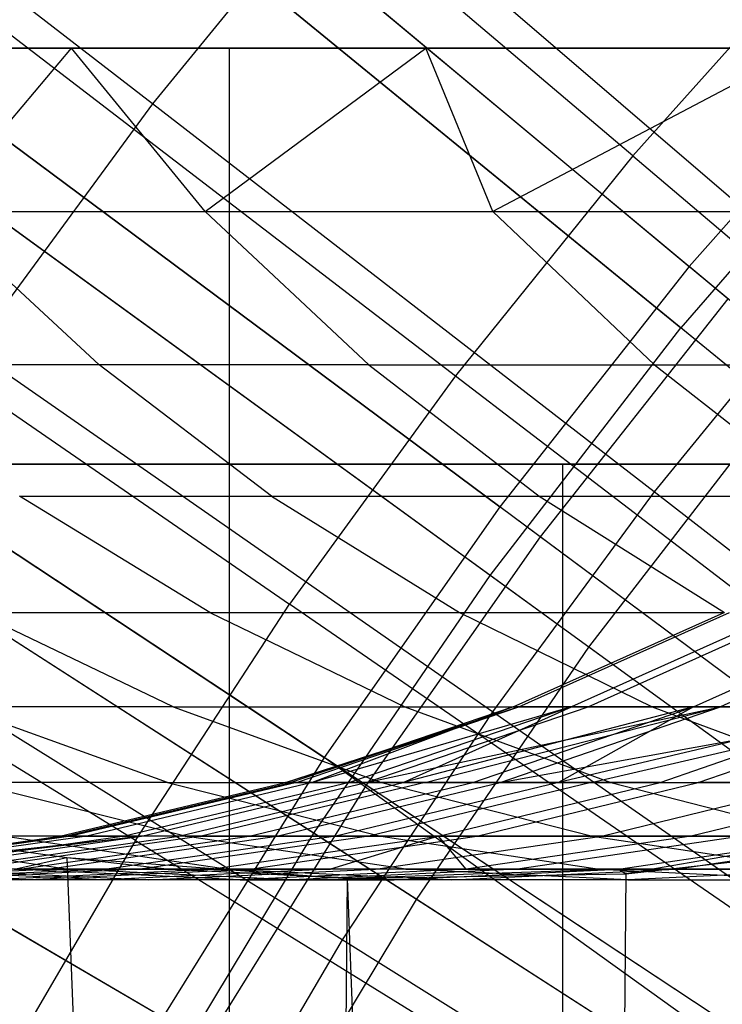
# Model space of a CAD drawing. Extents: x 0.1 to 12.1, y -6 to 6.
# Tile 111 of 256: x 4.883 to 5.052, y 0.67 to 0.907. Entities that reach past the tile are written whole.
import ezdxf

# ---------------------------------------------------------------- set-up
doc = ezdxf.new("R2010")
doc.units = 0
doc.header["$LTSCALE"] = 2.54
doc.layers.get('0').update_dxf_attribs({"linetype": 'CONTINUOUS'})

# ---------------------------------------------------------------- blocks, each defined once
blk = doc.blocks.new('DROPS_COLOR_B-11195_STL')
at = {"color": 0}
for p, q in [((4.8005, 1.02989, 13.27646), (5.04163, 0.83272, 13.37336)), ((4.8005, 1.02989, 13.27646), (5.04163, 0.83272, 13.37336)), ((5.0644, 0.8141, 2.00512), (4.82288, 1.01159, 2.1004)), ((5.0644, 0.8141, 2.00512), (4.82288, 1.01159, 2.1004)), ((4.9146, 0.88664, 13.59504), (4.79372, 0.9802, 13.54139)), ((4.9146, 0.88664, 13.59504), (4.79372, 0.9802, 13.54139)), ((5.03009, 0.87408, 13.71107), (4.91546, 0.97136, 13.66163)), ((5.03009, 0.87408, 13.71107), (4.91546, 0.97136, 13.66163)), ((4.99575, 0.77322, 13.37336), (4.74376, 0.95631, 13.27646)), ((4.99575, 0.77322, 13.37336), (4.74376, 0.95631, 13.27646)), ((4.96097, 0.94351, 13.59504), (4.9146, 0.88664, 13.59504)), ((4.96097, 0.94351, 13.59504), (4.9146, 0.88664, 13.59504)), ((5.07668, 0.84418, 13.64441), (4.96097, 0.94351, 13.59504)), ((5.07668, 0.84418, 13.64441), (4.96097, 0.94351, 13.59504)), ((5.01954, 0.75594, 2.00512), (4.76715, 0.93931, 2.1004)), ((5.01954, 0.75594, 2.00512), (4.76715, 0.93931, 2.1004)), ((5.03009, 0.87408, 13.71107), (5.07531, 0.92472, 13.71107)), ((5.03009, 0.87408, 13.71107), (5.07531, 0.92472, 13.71107)), ((4.8681, 0.91262, 13.66163), (4.98747, 0.82123, 13.71107)), ((4.8681, 0.91262, 13.66163), (4.98747, 0.82123, 13.71107)), ((4.66214, 0.9, 40.18675), (4.93307, 0.9, 40.09658)), ((4.93307, 0.9, 47.77252), (4.66214, 0.9, 47.68235)), ((4.66214, 0.9, 40.18675), (4.93307, 0.9, 40.09658)), ((4.93307, 0.9, 47.77252), (4.66214, 0.9, 47.68235)), ((4.89513, 0.89999, 54.96816), (4.81553, 0.89999, 54.79413)), ((4.89513, 0.89999, 54.96816), (4.81553, 0.89999, 54.79413)), ((4.86189, 0.86071, 54.80382), (4.89513, 0.89999, 54.96816)), ((4.86189, 0.86071, 54.80382), (4.89513, 0.89999, 54.96816)), ((5.3037, 0.89999, 62.89555), (4.87618, 0.89999, 62.82546)), ((5.3037, 0.89999, 62.89555), (4.87618, 0.89999, 62.82546)), ((4.98029, 0.89999, 55.13906), (4.89513, 0.89999, 54.96816)), ((4.92723, 0.86071, 54.94597), (4.89513, 0.89999, 54.96816)), ((4.98029, 0.89999, 55.13906), (4.89513, 0.89999, 54.96816)), ((4.92723, 0.86071, 54.94597), (4.89513, 0.89999, 54.96816)), ((4.92723, 0.86071, 54.94597), (4.98029, 0.89999, 55.13906)), ((4.92723, 0.86071, 54.94597), (4.98029, 0.89999, 55.13906)), ((4.93307, -0.9, 40.09658), (4.93307, 0.9, 40.09658)), ((4.93307, 0.9, 40.09658), (5.20974, 0.9, 40.02596)), ((4.93307, -0.9, 40.09658), (4.93307, 0.9, 40.09658)), ((4.93307, -0.9, 47.77252), (4.93307, 0.9, 47.77252)), ((5.20974, 0.9, 47.84314), (4.93307, 0.9, 47.77252)), ((4.93307, -0.9, 47.77252), (4.93307, 0.9, 47.77252)), ((4.93307, 0.9, 40.09658), (5.20974, 0.9, 40.02596)), ((5.20974, 0.9, 47.84314), (4.93307, 0.9, 47.77252)), ((5.07094, 0.89999, 55.30673), (4.98029, 0.89999, 55.13906)), ((4.99644, 0.86071, 55.08628), (4.98029, 0.89999, 55.13906)), ((5.07094, 0.89999, 55.30673), (4.98029, 0.89999, 55.13906)), ((4.99644, 0.86071, 55.08628), (4.98029, 0.89999, 55.13906)), ((5.07094, 0.89999, 55.30673), (4.99644, 0.86071, 55.08628)), ((5.07094, 0.89999, 55.30673), (4.99644, 0.86071, 55.08628)), ((5.09083, 0.8895, 13.37336), (5.04163, 0.83272, 13.37336)), ((5.09083, 0.8895, 13.37336), (5.04163, 0.83272, 13.37336)), ((4.9146, 0.88664, 13.59504), (4.87116, 0.82748, 13.59504)), ((4.9146, 0.88664, 13.59504), (4.87116, 0.82748, 13.59504)), ((5.03519, 0.79329, 13.64441), (4.9146, 0.88664, 13.59504)), ((5.03519, 0.79329, 13.64441), (4.9146, 0.88664, 13.59504)), ((4.95335, 0.7112, 13.37336), (4.69131, 0.8796, 13.27646)), ((4.95335, 0.7112, 13.37336), (4.69131, 0.8796, 13.27646)), ((5.03009, 0.87408, 13.71107), (4.98747, 0.82123, 13.71107)), ((5.03009, 0.87408, 13.71107), (4.98747, 0.82123, 13.71107)), ((5.03009, 0.87408, 13.71107), (5.14446, 0.77702, 13.75643)), ((5.03009, 0.87408, 13.71107), (5.14446, 0.77702, 13.75643)), ((4.97808, 0.6953, 2.00512), (4.71563, 0.86397, 2.1004)), ((4.97808, 0.6953, 2.00512), (4.71563, 0.86397, 2.1004)), ((4.90174, 0.82386, 54.78615), (4.86189, 0.86071, 54.80382)), ((4.86189, 0.86071, 54.80382), (4.92723, 0.86071, 54.94597)), ((4.90174, 0.82386, 54.78615), (4.86189, 0.86071, 54.80382)), ((4.86189, 0.86071, 54.80382), (4.92723, 0.86071, 54.94597)), ((4.92723, 0.86071, 54.94597), (4.99644, 0.86071, 55.08628)), ((4.96658, 0.82386, 54.92722), (4.92723, 0.86071, 54.94597)), ((4.96658, 0.82386, 54.92722), (4.92723, 0.86071, 54.94597)), ((4.92723, 0.86071, 54.94597), (4.99644, 0.86071, 55.08628)), ((4.99644, 0.86071, 55.08628), (5.03527, 0.82386, 55.06645)), ((4.99644, 0.86071, 55.08628), (5.03527, 0.82386, 55.06645)), ((4.99644, 0.86071, 55.08628), (5.06965, 0.86071, 55.22491)), ((4.99644, 0.86071, 55.08628), (5.06965, 0.86071, 55.22491)), ((4.82375, 0.85158, 13.66163), (4.94756, 0.7663, 13.71107)), ((4.82375, 0.85158, 13.66163), (4.94756, 0.7663, 13.71107)), ((5.07668, 0.84418, 13.64441), (5.03519, 0.79329, 13.64441)), ((5.07668, 0.84418, 13.64441), (5.03519, 0.79329, 13.64441)), ((4.99575, 0.77322, 13.37336), (5.04163, 0.83272, 13.37336)), ((4.99575, 0.77322, 13.37336), (5.04163, 0.83272, 13.37336)), ((5.28654, 0.63245, 13.45288), (5.04163, 0.83272, 13.37336)), ((5.28654, 0.63245, 13.45288), (5.04163, 0.83272, 13.37336)), ((4.99632, 0.74037, 13.64441), (4.87116, 0.82748, 13.59504)), ((4.99632, 0.74037, 13.64441), (4.87116, 0.82748, 13.59504)), ((4.90174, 0.82386, 54.78615), (4.84064, 0.82386, 54.643)), ((4.90174, 0.82386, 54.78615), (4.84064, 0.82386, 54.643)), ((4.96658, 0.82386, 54.92722), (4.90174, 0.82386, 54.78615)), ((4.96658, 0.82386, 54.92722), (4.90174, 0.82386, 54.78615)), ((4.94323, 0.79227, 54.76775), (4.90174, 0.82386, 54.78615)), ((4.94323, 0.79227, 54.76775), (4.90174, 0.82386, 54.78615)), ((4.96658, 0.82386, 54.92722), (5.03527, 0.82386, 55.06645)), ((4.96658, 0.82386, 54.92722), (5.00755, 0.79227, 54.90768)), ((4.96658, 0.82386, 54.92722), (5.03527, 0.82386, 55.06645)), ((4.96658, 0.82386, 54.92722), (5.00755, 0.79227, 54.90768)), ((5.03527, 0.82386, 55.06645), (5.07568, 0.79227, 55.04581)), ((5.03527, 0.82386, 55.06645), (5.10791, 0.82386, 55.20402)), ((5.03527, 0.82386, 55.06645), (5.07568, 0.79227, 55.04581)), ((5.03527, 0.82386, 55.06645), (5.10791, 0.82386, 55.20402)), ((4.98747, 0.82123, 13.71107), (4.94756, 0.7663, 13.71107)), ((4.98747, 0.82123, 13.71107), (4.94756, 0.7663, 13.71107)), ((4.98747, 0.82123, 13.71107), (5.10657, 0.73003, 13.75643)), ((4.98747, 0.82123, 13.71107), (5.10657, 0.73003, 13.75643)), ((5.01954, 0.75594, 2.00512), (5.0644, 0.8141, 2.00512)), ((5.01954, 0.75594, 2.00512), (5.0644, 0.8141, 2.00512)), ((5.19176, 0.8, 36.86092), (4.7659, 0.8, 36.76651)), ((4.7659, 0.8, 17.10725), (5.19176, 0.8, 17.01284)), ((5.19176, 0.8, 36.86092), (4.7659, 0.8, 36.76651)), ((4.7659, 0.8, 17.10725), (5.19176, 0.8, 17.01284)), ((4.86242, 0.8, 21.06679), (5.01327, 0.8, 20.89016)), ((5.01327, 0.8, 32.98361), (4.86242, 0.8, 32.80698)), ((5.01327, 0.8, 32.98361), (4.86242, 0.8, 32.80698)), ((4.86242, 0.8, 21.06679), (5.01327, 0.8, 20.89016)), ((5.01327, 0.8, 20.89016), (5.18991, 0.8, 20.7393)), ((5.18991, 0.8, 33.13446), (5.01327, 0.8, 32.98361)), ((5.01327, 0, 32.98361), (5.01327, 0.8, 32.98361)), ((5.18991, 0.8, 33.13446), (5.01327, 0.8, 32.98361)), ((5.01327, 0, 32.98361), (5.01327, 0.8, 32.98361)), ((5.01327, 0, 20.89016), (5.01327, 0.8, 20.89016)), ((5.01327, 0, 20.89016), (5.01327, 0.8, 20.89016)), ((5.01327, 0.8, 20.89016), (5.18991, 0.8, 20.7393)), ((5.03519, 0.79329, 13.64441), (4.99632, 0.74037, 13.64441)), ((5.03519, 0.79329, 13.64441), (4.99632, 0.74037, 13.64441)), ((5.15548, 0.70018, 13.68953), (5.03519, 0.79329, 13.64441)), ((5.15548, 0.70018, 13.68953), (5.03519, 0.79329, 13.64441)), ((4.88262, 0.79227, 54.62575), (4.94323, 0.79227, 54.76775)), ((4.92835, 0.76431, 54.60695), (4.88262, 0.79227, 54.62575)), ((4.92835, 0.76431, 54.60695), (4.88262, 0.79227, 54.62575)), ((4.88262, 0.79227, 54.62575), (4.94323, 0.79227, 54.76775)), ((4.94323, 0.79227, 54.76775), (4.98843, 0.76431, 54.74771)), ((4.94323, 0.79227, 54.76775), (4.98843, 0.76431, 54.74771)), ((4.94323, 0.79227, 54.76775), (5.00755, 0.79227, 54.90768)), ((4.94323, 0.79227, 54.76775), (5.00755, 0.79227, 54.90768)), ((5.00755, 0.79227, 54.90768), (5.05218, 0.76431, 54.88641)), ((5.00755, 0.79227, 54.90768), (5.07568, 0.79227, 55.04581)), ((5.00755, 0.79227, 54.90768), (5.05218, 0.76431, 54.88641)), ((5.00755, 0.79227, 54.90768), (5.07568, 0.79227, 55.04581)), ((4.91047, 0.70944, 13.71107), (4.78253, 0.78839, 13.66163)), ((4.91047, 0.70944, 13.71107), (4.78253, 0.78839, 13.66163)), ((4.95335, 0.7112, 13.37336), (4.99575, 0.77322, 13.37336)), ((4.95335, 0.7112, 13.37336), (4.99575, 0.77322, 13.37336)), ((5.2517, 0.58727, 13.45288), (4.99575, 0.77322, 13.37336)), ((5.2517, 0.58727, 13.45288), (4.99575, 0.77322, 13.37336)), ((4.96019, 0.68554, 13.64441), (4.83077, 0.76621, 13.59504)), ((4.96019, 0.68554, 13.64441), (4.83077, 0.76621, 13.59504)), ((4.91047, 0.70944, 13.71107), (4.94756, 0.7663, 13.71107)), ((4.91047, 0.70944, 13.71107), (4.94756, 0.7663, 13.71107)), ((5.0711, 0.68121, 13.75643), (4.94756, 0.7663, 13.71107)), ((5.0711, 0.68121, 13.75643), (4.94756, 0.7663, 13.71107)), ((4.87215, 0.76431, 54.46461), (4.92835, 0.76431, 54.60695)), ((4.91956, 0.74161, 54.44663), (4.87215, 0.76431, 54.46461)), ((4.91956, 0.74161, 54.44663), (4.87215, 0.76431, 54.46461)), ((4.87215, 0.76431, 54.46461), (4.92835, 0.76431, 54.60695)), ((4.92835, 0.76431, 54.60695), (4.97525, 0.74161, 54.58768)), ((4.92835, 0.76431, 54.60695), (4.98843, 0.76431, 54.74771)), ((4.92835, 0.76431, 54.60695), (4.97525, 0.74161, 54.58768)), ((4.92835, 0.76431, 54.60695), (4.98843, 0.76431, 54.74771)), ((4.98843, 0.76431, 54.74771), (5.03478, 0.74161, 54.72715)), ((4.98843, 0.76431, 54.74771), (5.05218, 0.76431, 54.88641)), ((4.98843, 0.76431, 54.74771), (5.03478, 0.74161, 54.72715)), ((4.98843, 0.76431, 54.74771), (5.05218, 0.76431, 54.88641)), ((5.00134, 0.74161, 52.37416), (5.05203, 0.76431, 52.37532)), ((5.00134, 0.74161, 52.37416), (5.05203, 0.76431, 52.37532)), ((5.00269, 0.74161, 52.65395), (5.05337, 0.76431, 52.65231)), ((5.00269, 0.74161, 52.65395), (5.05337, 0.76431, 52.65231)), ((5.06591, 0.76431, 52.09838), (5.01535, 0.74161, 52.09444)), ((5.06591, 0.76431, 52.09838), (5.01535, 0.74161, 52.09444)), ((5.01932, 0.74161, 52.93254), (5.06983, 0.76431, 52.92811)), ((5.01932, 0.74161, 52.93254), (5.06983, 0.76431, 52.92811)), ((5.04471, 0.74161, 51.81619), (5.09497, 0.76431, 51.82291)), ((5.04471, 0.74161, 51.81619), (5.09497, 0.76431, 51.82291)), ((5.10139, 0.76431, 53.20255), (5.0512, 0.74161, 53.20974)), ((5.10139, 0.76431, 53.20255), (5.0512, 0.74161, 53.20974)), ((4.97808, 0.6953, 2.00512), (5.01954, 0.75594, 2.00512)), ((4.97808, 0.6953, 2.00512), (5.01954, 0.75594, 2.00512)), ((5.27582, 0.56974, 1.92723), (5.01954, 0.75594, 2.00512)), ((5.27582, 0.56974, 1.92723), (5.01954, 0.75594, 2.00512)), ((4.91956, 0.74161, 54.44663), (4.86763, 0.74161, 54.30377)), ((4.91956, 0.74161, 54.44663), (4.86763, 0.74161, 54.30377)), ((4.91819, 0.72342, 54.28616), (4.86763, 0.74161, 54.30377)), ((4.91819, 0.72342, 54.28616), (4.86763, 0.74161, 54.30377)), ((4.91956, 0.74161, 54.44663), (4.97525, 0.74161, 54.58768)), ((4.91956, 0.74161, 54.44663), (4.96962, 0.72342, 54.42765)), ((4.91956, 0.74161, 54.44663), (4.96962, 0.72342, 54.42765)), ((4.91956, 0.74161, 54.44663), (4.97525, 0.74161, 54.58768)), ((4.94656, 0.72342, 52.51432), (5.00269, 0.74161, 52.65395)), ((4.94656, 0.72342, 52.51432), (5.00269, 0.74161, 52.65395)), ((5.00269, 0.74161, 52.65395), (4.94781, 0.72342, 52.37295)), ((5.00269, 0.74161, 52.65395), (4.94781, 0.72342, 52.37295)), ((5.00134, 0.74161, 52.37416), (4.94781, 0.72342, 52.37295)), ((5.00134, 0.74161, 52.37416), (4.94781, 0.72342, 52.37295)), ((4.94918, 0.72342, 52.65568), (5.00269, 0.74161, 52.65395)), ((4.94918, 0.72342, 52.65568), (5.00269, 0.74161, 52.65395)), ((5.00134, 0.74161, 52.37416), (4.95295, 0.72342, 52.23152)), ((5.00134, 0.74161, 52.37416), (4.95295, 0.72342, 52.23152)), ((5.01535, 0.74161, 52.09444), (4.95295, 0.72342, 52.23152)), ((5.01535, 0.74161, 52.09444), (4.95295, 0.72342, 52.23152)), ((5.01535, 0.74161, 52.09444), (4.96198, 0.72342, 52.09028)), ((5.01535, 0.74161, 52.09444), (4.96198, 0.72342, 52.09028)), ((4.96598, 0.72342, 52.93721), (5.01932, 0.74161, 52.93254)), ((4.96598, 0.72342, 52.93721), (5.01932, 0.74161, 52.93254)), ((4.96598, 0.72342, 52.93721), (5.0512, 0.74161, 53.20974)), ((4.96598, 0.72342, 52.93721), (5.0512, 0.74161, 53.20974)), ((5.04471, 0.74161, 51.81619), (4.97487, 0.72342, 51.94948)), ((4.97487, 0.72342, 51.94948), (5.01535, 0.74161, 52.09444)), ((5.04471, 0.74161, 51.81619), (4.97487, 0.72342, 51.94948)), ((4.97487, 0.72342, 51.94948), (5.01535, 0.74161, 52.09444)), ((4.97525, 0.74161, 54.58768), (5.02477, 0.72342, 54.56733)), ((4.97525, 0.74161, 54.58768), (5.03478, 0.74161, 54.72715)), ((4.97525, 0.74161, 54.58768), (5.02477, 0.72342, 54.56733)), ((4.97525, 0.74161, 54.58768), (5.03478, 0.74161, 54.72715)), ((4.98017, 0.72342, 53.07749), (5.0512, 0.74161, 53.20974)), ((4.98017, 0.72342, 53.07749), (5.0512, 0.74161, 53.20974)), ((4.99164, 0.72342, 51.80909), (5.04471, 0.74161, 51.81619)), ((4.99164, 0.72342, 51.80909), (5.04471, 0.74161, 51.81619)), ((4.9982, 0.72342, 53.21733), (5.0512, 0.74161, 53.20974)), ((4.9982, 0.72342, 53.21733), (5.0512, 0.74161, 53.20974)), ((4.9982, 0.72342, 53.21733), (5.09833, 0.74161, 53.48478)), ((4.9982, 0.72342, 53.21733), (5.09833, 0.74161, 53.48478)), ((5.01535, 0.74161, 52.09444), (5.00134, 0.74161, 52.37416)), ((5.00134, 0.74161, 52.37416), (5.00269, 0.74161, 52.65395)), ((5.00134, 0.74161, 52.37416), (5.00269, 0.74161, 52.65395)), ((5.01535, 0.74161, 52.09444), (5.00134, 0.74161, 52.37416)), ((5.00269, 0.74161, 52.65395), (5.01932, 0.74161, 52.93254)), ((5.00269, 0.74161, 52.65395), (5.01932, 0.74161, 52.93254)), ((5.04471, 0.74161, 51.81619), (5.01224, 0.72342, 51.66957)), ((5.08927, 0.74161, 51.54067), (5.01224, 0.72342, 51.66957)), ((5.04471, 0.74161, 51.81619), (5.01224, 0.72342, 51.66957)), ((5.08927, 0.74161, 51.54067), (5.01224, 0.72342, 51.66957)), ((5.04471, 0.74161, 51.81619), (5.01535, 0.74161, 52.09444)), ((5.04471, 0.74161, 51.81619), (5.01535, 0.74161, 52.09444)), ((5.0512, 0.74161, 53.20974), (5.01932, 0.74161, 52.93254)), ((5.0512, 0.74161, 53.20974), (5.01932, 0.74161, 52.93254)), ((5.02009, 0.72342, 53.35663), (5.09833, 0.74161, 53.48478)), ((5.02009, 0.72342, 53.35663), (5.09833, 0.74161, 53.48478)), ((5.03478, 0.74161, 54.72715), (5.08372, 0.72342, 54.70544)), ((5.03478, 0.74161, 54.72715), (5.09795, 0.74161, 54.86459)), ((5.03478, 0.74161, 54.72715), (5.08372, 0.72342, 54.70544)), ((5.03478, 0.74161, 54.72715), (5.09795, 0.74161, 54.86459)), ((5.03667, 0.72342, 51.53067), (5.08927, 0.74161, 51.54067)), ((5.03667, 0.72342, 51.53067), (5.08927, 0.74161, 51.54067)), ((5.08927, 0.74161, 51.54067), (5.04471, 0.74161, 51.81619)), ((5.08927, 0.74161, 51.54067), (5.04471, 0.74161, 51.81619)), ((5.04583, 0.72342, 53.49527), (5.09833, 0.74161, 53.48478)), ((5.04583, 0.72342, 53.49527), (5.09833, 0.74161, 53.48478)), ((5.0512, 0.74161, 53.20974), (5.09833, 0.74161, 53.48478)), ((5.0512, 0.74161, 53.20974), (5.09833, 0.74161, 53.48478)), ((4.99632, 0.74037, 13.64441), (4.96019, 0.68554, 13.64441)), ((4.99632, 0.74037, 13.64441), (4.96019, 0.68554, 13.64441)), ((5.12118, 0.65347, 13.68953), (4.99632, 0.74037, 13.64441)), ((5.12118, 0.65347, 13.68953), (4.99632, 0.74037, 13.64441)), ((4.91819, 0.72342, 54.28616), (4.87066, 0.72342, 54.14332)), ((4.91819, 0.72342, 54.28616), (4.87066, 0.72342, 54.14332)), ((4.9224, 0.71049, 54.1269), (4.87066, 0.72342, 54.14332)), ((4.9224, 0.71049, 54.1269), (4.87066, 0.72342, 54.14332)), ((4.89228, 0.71049, 52.51459), (4.94656, 0.72342, 52.51432)), ((4.89228, 0.71049, 52.51459), (4.94656, 0.72342, 52.51432)), ((4.89354, 0.71049, 52.37172), (4.94781, 0.72342, 52.37295)), ((4.89354, 0.71049, 52.37172), (4.94781, 0.72342, 52.37295)), ((4.94918, 0.72342, 52.65568), (4.89492, 0.71049, 52.65744)), ((4.94918, 0.72342, 52.65568), (4.89492, 0.71049, 52.65744)), ((4.95295, 0.72342, 52.23152), (4.89874, 0.71049, 52.22879)), ((4.95295, 0.72342, 52.23152), (4.89874, 0.71049, 52.22879)), ((4.96198, 0.72342, 52.09028), (4.90786, 0.71049, 52.08605)), ((4.96198, 0.72342, 52.09028), (4.90786, 0.71049, 52.08605)), ((4.91191, 0.71049, 52.94194), (4.96598, 0.72342, 52.93721)), ((4.91191, 0.71049, 52.94194), (4.96598, 0.72342, 52.93721)), ((4.91819, 0.72342, 54.28616), (4.96962, 0.72342, 54.42765)), ((4.91819, 0.72342, 54.28616), (4.96946, 0.71049, 54.26832)), ((4.91819, 0.72342, 54.28616), (4.96962, 0.72342, 54.42765)), ((4.91819, 0.72342, 54.28616), (4.96946, 0.71049, 54.26832)), ((4.92089, 0.71049, 51.94377), (4.97487, 0.72342, 51.94948)), ((4.92089, 0.71049, 51.94377), (4.97487, 0.72342, 51.94948)), ((4.98017, 0.72342, 53.07749), (4.92624, 0.71049, 53.0837)), ((4.98017, 0.72342, 53.07749), (4.92624, 0.71049, 53.0837)), ((4.93784, 0.71049, 51.8019), (4.99164, 0.72342, 51.80909)), ((4.93784, 0.71049, 51.8019), (4.99164, 0.72342, 51.80909)), ((4.94446, 0.71049, 53.22502), (4.9982, 0.72342, 53.21733)), ((4.94446, 0.71049, 53.22502), (4.9982, 0.72342, 53.21733)), ((4.94656, 0.72342, 52.51432), (4.94781, 0.72342, 52.37295)), ((4.94656, 0.72342, 52.51432), (4.94781, 0.72342, 52.37295)), ((4.94918, 0.72342, 52.65568), (4.94656, 0.72342, 52.51432)), ((4.94918, 0.72342, 52.65568), (4.94656, 0.72342, 52.51432)), ((4.94781, 0.72342, 52.37295), (4.95295, 0.72342, 52.23152)), ((4.94781, 0.72342, 52.37295), (4.95295, 0.72342, 52.23152)), ((4.96598, 0.72342, 52.93721), (4.94918, 0.72342, 52.65568)), ((4.96598, 0.72342, 52.93721), (4.94918, 0.72342, 52.65568)), ((4.95295, 0.72342, 52.23152), (4.96198, 0.72342, 52.09028)), ((4.95295, 0.72342, 52.23152), (4.96198, 0.72342, 52.09028)), ((5.01224, 0.72342, 51.66957), (4.95865, 0.71049, 51.6609)), ((5.01224, 0.72342, 51.66957), (4.95865, 0.71049, 51.6609)), ((4.97487, 0.72342, 51.94948), (4.96198, 0.72342, 52.09028)), ((4.97487, 0.72342, 51.94948), (4.96198, 0.72342, 52.09028)), ((4.98017, 0.72342, 53.07749), (4.96598, 0.72342, 52.93721)), ((4.98017, 0.72342, 53.07749), (4.96598, 0.72342, 52.93721)), ((5.02009, 0.72342, 53.35663), (4.96658, 0.71049, 53.3658)), ((5.02009, 0.72342, 53.35663), (4.96658, 0.71049, 53.3658)), ((4.96962, 0.72342, 54.42765), (5.02038, 0.71049, 54.4084)), ((4.96962, 0.72342, 54.42765), (5.02477, 0.72342, 54.56733)), ((4.96962, 0.72342, 54.42765), (5.02038, 0.71049, 54.4084)), ((4.96962, 0.72342, 54.42765), (5.02477, 0.72342, 54.56733)), ((4.99164, 0.72342, 51.80909), (4.97487, 0.72342, 51.94948)), ((4.99164, 0.72342, 51.80909), (4.97487, 0.72342, 51.94948)), ((4.9982, 0.72342, 53.21733), (4.98017, 0.72342, 53.07749)), ((4.9982, 0.72342, 53.21733), (4.98017, 0.72342, 53.07749)), ((4.98334, 0.71049, 51.52053), (5.03667, 0.72342, 51.53067)), ((4.98334, 0.71049, 51.52053), (5.03667, 0.72342, 51.53067)), ((4.99164, 0.72342, 51.80909), (5.01224, 0.72342, 51.66957)), ((4.99164, 0.72342, 51.80909), (5.01224, 0.72342, 51.66957)), ((4.99259, 0.71049, 53.50591), (5.04583, 0.72342, 53.49527)), ((4.99259, 0.71049, 53.50591), (5.04583, 0.72342, 53.49527)), ((5.02009, 0.72342, 53.35663), (4.9982, 0.72342, 53.21733)), ((5.02009, 0.72342, 53.35663), (4.9982, 0.72342, 53.21733)), ((5.03667, 0.72342, 51.53067), (5.01224, 0.72342, 51.66957)), ((5.03667, 0.72342, 51.53067), (5.01224, 0.72342, 51.66957)), ((5.02009, 0.72342, 53.35663), (5.04583, 0.72342, 53.49527)), ((5.02009, 0.72342, 53.35663), (5.04583, 0.72342, 53.49527)), ((5.02254, 0.71049, 53.6456), (5.07546, 0.72342, 53.6335)), ((5.02254, 0.71049, 53.6456), (5.07546, 0.72342, 53.6335)), ((5.02477, 0.72342, 54.56733), (5.07498, 0.71049, 54.54669)), ((5.02477, 0.72342, 54.56733), (5.08372, 0.72342, 54.70544)), ((5.02477, 0.72342, 54.56733), (5.07498, 0.71049, 54.54669)), ((5.02477, 0.72342, 54.56733), (5.08372, 0.72342, 54.70544)), ((5.03667, 0.72342, 51.53067), (5.09684, 0.72342, 51.25556)), ((5.03667, 0.72342, 51.53067), (5.09684, 0.72342, 51.25556)), ((5.09684, 0.72342, 51.25556), (5.04415, 0.71049, 51.24251)), ((5.09684, 0.72342, 51.25556), (5.04415, 0.71049, 51.24251)), ((5.07546, 0.72342, 53.6335), (5.04583, 0.72342, 53.49527)), ((5.07546, 0.72342, 53.6335), (5.04583, 0.72342, 53.49527)), ((4.83654, 0.70261, 52.51486), (4.89228, 0.71049, 52.51459)), ((4.83654, 0.70261, 52.51486), (4.89228, 0.71049, 52.51459)), ((4.83782, 0.70261, 52.37045), (4.89354, 0.71049, 52.37172)), ((4.83782, 0.70261, 52.37045), (4.89354, 0.71049, 52.37172)), ((4.89492, 0.71049, 52.65744), (4.83921, 0.70261, 52.65925)), ((4.83921, 0.70261, 52.65925), (4.91191, 0.71049, 52.94194)), ((4.83921, 0.70261, 52.65925), (4.91191, 0.71049, 52.94194)), ((4.89492, 0.71049, 52.65744), (4.83921, 0.70261, 52.65925)), ((4.89392, 0.70261, 53.82628), (4.83994, 0.71049, 53.84019)), ((4.89392, 0.70261, 53.82628), (4.83994, 0.71049, 53.84019)), ((4.89874, 0.71049, 52.22879), (4.84307, 0.70261, 52.22599)), ((4.89874, 0.71049, 52.22879), (4.84307, 0.70261, 52.22599)), ((4.91191, 0.71049, 52.94194), (4.84582, 0.70261, 52.80314)), ((4.91191, 0.71049, 52.94194), (4.84582, 0.70261, 52.80314)), ((4.90786, 0.71049, 52.08605), (4.85228, 0.70261, 52.08172)), ((4.90786, 0.71049, 52.08605), (4.85228, 0.70261, 52.08172)), ((4.85638, 0.70261, 52.9468), (4.91191, 0.71049, 52.94194)), ((4.85638, 0.70261, 52.9468), (4.91191, 0.71049, 52.94194)), ((4.86545, 0.70261, 51.93791), (4.92089, 0.71049, 51.94377)), ((4.86545, 0.70261, 51.93791), (4.92089, 0.71049, 51.94377)), ((4.92624, 0.71049, 53.0837), (4.87086, 0.70261, 53.09009)), ((4.92624, 0.71049, 53.0837), (4.87086, 0.70261, 53.09009)), ((4.8792, 0.71049, 53.98411), (4.93277, 0.70261, 53.96871)), ((4.9224, 0.71049, 54.1269), (4.8792, 0.71049, 53.98411)), ((4.9224, 0.71049, 54.1269), (4.8792, 0.71049, 53.98411)), ((4.8792, 0.71049, 53.98411), (4.93277, 0.70261, 53.96871)), ((4.88258, 0.70261, 51.79451), (4.93784, 0.71049, 51.8019)), ((4.88258, 0.70261, 51.79451), (4.93784, 0.71049, 51.8019)), ((4.88928, 0.70261, 53.23293), (4.94446, 0.71049, 53.22502)), ((4.88928, 0.70261, 53.23293), (4.94446, 0.71049, 53.22502)), ((4.89228, 0.71049, 52.51459), (4.89354, 0.71049, 52.37172)), ((4.89228, 0.71049, 52.51459), (4.89354, 0.71049, 52.37172)), ((4.89492, 0.71049, 52.65744), (4.89228, 0.71049, 52.51459)), ((4.89492, 0.71049, 52.65744), (4.89228, 0.71049, 52.51459)), ((4.89354, 0.71049, 52.37172), (4.89874, 0.71049, 52.22879)), ((4.89354, 0.71049, 52.37172), (4.89874, 0.71049, 52.22879)), ((4.89492, 0.71049, 52.65744), (4.91191, 0.71049, 52.94194)), ((4.89492, 0.71049, 52.65744), (4.91191, 0.71049, 52.94194)), ((4.89874, 0.71049, 52.22879), (4.90786, 0.71049, 52.08605)), ((4.89874, 0.71049, 52.22879), (4.90786, 0.71049, 52.08605)), ((4.95865, 0.71049, 51.6609), (4.90362, 0.70261, 51.652)), ((4.95865, 0.71049, 51.6609), (4.90362, 0.70261, 51.652)), ((4.92089, 0.71049, 51.94377), (4.90786, 0.71049, 52.08605)), ((4.92089, 0.71049, 51.94377), (4.90786, 0.71049, 52.08605)), ((4.96658, 0.71049, 53.3658), (4.91164, 0.70261, 53.37521)), ((4.96658, 0.71049, 53.3658), (4.91164, 0.70261, 53.37521)), ((4.92624, 0.71049, 53.0837), (4.91191, 0.71049, 52.94194)), ((4.92624, 0.71049, 53.0837), (4.91191, 0.71049, 52.94194)), ((4.91455, 0.64687, 13.37336), (4.95335, 0.7112, 13.37336)), ((4.91455, 0.64687, 13.37336), (4.95335, 0.7112, 13.37336)), ((4.93784, 0.71049, 51.8019), (4.92089, 0.71049, 51.94377)), ((4.93784, 0.71049, 51.8019), (4.92089, 0.71049, 51.94377)), ((4.97553, 0.70261, 54.11003), (4.9224, 0.71049, 54.1269)), ((4.9224, 0.71049, 54.1269), (4.96946, 0.71049, 54.26832)), ((4.9224, 0.71049, 54.1269), (4.96946, 0.71049, 54.26832)), ((4.97553, 0.70261, 54.11003), (4.9224, 0.71049, 54.1269)), ((4.94446, 0.71049, 53.22502), (4.92624, 0.71049, 53.0837)), ((4.94446, 0.71049, 53.22502), (4.92624, 0.71049, 53.0837)), ((4.92858, 0.70261, 51.51012), (4.98334, 0.71049, 51.52053)), ((4.92858, 0.70261, 51.51012), (4.98334, 0.71049, 51.52053)), ((4.93784, 0.71049, 51.8019), (4.95865, 0.71049, 51.6609)), ((4.93784, 0.71049, 51.8019), (4.95865, 0.71049, 51.6609)), ((4.93793, 0.70261, 53.51683), (4.99259, 0.71049, 53.50591)), ((4.93793, 0.70261, 53.51683), (4.99259, 0.71049, 53.50591)), ((4.96658, 0.71049, 53.3658), (4.94446, 0.71049, 53.22502)), ((4.96658, 0.71049, 53.3658), (4.94446, 0.71049, 53.22502)), ((5.21949, 0.54016, 13.45288), (4.95335, 0.7112, 13.37336)), ((5.21949, 0.54016, 13.45288), (4.95335, 0.7112, 13.37336)), ((4.98334, 0.71049, 51.52053), (4.95739, 0.70261, 51.3692)), ((4.98334, 0.71049, 51.52053), (4.95739, 0.70261, 51.3692)), ((4.98334, 0.71049, 51.52053), (4.95865, 0.71049, 51.6609)), ((4.98334, 0.71049, 51.52053), (4.95865, 0.71049, 51.6609)), ((4.99259, 0.71049, 53.50591), (4.96658, 0.71049, 53.3658)), ((4.99259, 0.71049, 53.50591), (4.96658, 0.71049, 53.3658)), ((4.9682, 0.70261, 53.65802), (5.02254, 0.71049, 53.6456)), ((4.9682, 0.70261, 53.65802), (5.02254, 0.71049, 53.6456)), ((4.96946, 0.71049, 54.26832), (5.0221, 0.70261, 54.25)), ((4.96946, 0.71049, 54.26832), (5.02038, 0.71049, 54.4084)), ((4.96946, 0.71049, 54.26832), (5.0221, 0.70261, 54.25)), ((4.96946, 0.71049, 54.26832), (5.02038, 0.71049, 54.4084)), ((5.04415, 0.71049, 51.24251), (4.98334, 0.71049, 51.52053)), ((5.04415, 0.71049, 51.24251), (4.98334, 0.71049, 51.52053)), ((4.99004, 0.70261, 51.22911), (4.98334, 0.71049, 51.52053)), ((4.99004, 0.70261, 51.22911), (4.98334, 0.71049, 51.52053)), ((5.04415, 0.71049, 51.24251), (4.99004, 0.70261, 51.22911)), ((5.04415, 0.71049, 51.24251), (4.99004, 0.70261, 51.22911)), ((5.02254, 0.71049, 53.6456), (4.99259, 0.71049, 53.50591)), ((5.02254, 0.71049, 53.6456), (4.99259, 0.71049, 53.50591)), ((5.05633, 0.71049, 53.78441), (5.00235, 0.70261, 53.79833)), ((5.05633, 0.71049, 53.78441), (5.00235, 0.70261, 53.79833)), ((5.02038, 0.71049, 54.4084), (5.0725, 0.70261, 54.38864)), ((5.02038, 0.71049, 54.4084), (5.07498, 0.71049, 54.54669)), ((5.02038, 0.71049, 54.4084), (5.0725, 0.70261, 54.38864)), ((5.02038, 0.71049, 54.4084), (5.07498, 0.71049, 54.54669)), ((5.05633, 0.71049, 53.78441), (5.02254, 0.71049, 53.6456)), ((5.05633, 0.71049, 53.78441), (5.02254, 0.71049, 53.6456)), ((5.02664, 0.70261, 51.08957), (5.08035, 0.71049, 51.10446)), ((5.02664, 0.70261, 51.08957), (5.08035, 0.71049, 51.10446)), ((5.08035, 0.71049, 51.10446), (5.0284, 0.70148, 51.03275)), ((5.08035, 0.71049, 51.10446), (5.0284, 0.70148, 51.03275)), ((5.0404, 0.70261, 53.93779), (5.09397, 0.71049, 53.92239)), ((5.0404, 0.70261, 53.93779), (5.09397, 0.71049, 53.92239)), ((5.04415, 0.71049, 51.24251), (5.08035, 0.71049, 51.10446)), ((5.04415, 0.71049, 51.24251), (5.08035, 0.71049, 51.10446)), ((4.91047, 0.70944, 13.71107), (4.87627, 0.65078, 13.71107)), ((4.91047, 0.70944, 13.71107), (4.87627, 0.65078, 13.71107)), ((4.91047, 0.70944, 13.71107), (5.03812, 0.63066, 13.75643)), ((4.91047, 0.70944, 13.71107), (5.03812, 0.63066, 13.75643)), ((5.0284, 0.70148, 51.03275), (5.09489, 0.70889, 51.02153)), ((5.0284, 0.70148, 51.03275), (5.09489, 0.70889, 51.02153)), ((4.87617, 0.70781, 51.06135), (4.89399, 0.70539, 51.05779)), ((4.87617, 0.70781, 51.06135), (4.89399, 0.70539, 51.05779)), ((4.88134, 0.70261, 51.2022), (4.89399, 0.70539, 51.05779)), ((4.88134, 0.70261, 51.2022), (4.89399, 0.70539, 51.05779)), ((4.89399, 0.70539, 51.05779), (4.94914, -0.70076, 51.04713)), ((4.89399, 0.70539, 51.05779), (4.94914, -0.70076, 51.04713)), ((4.89399, 0.70539, 51.05779), (4.96137, 0.70029, 51.04484)), ((4.89399, 0.70539, 51.05779), (4.96137, 0.70029, 51.04484)), ((4.89399, 0.70539, 51.05779), (4.91872, 0.70261, 51.05968)), ((4.89399, 0.70539, 51.05779), (4.91872, 0.70261, 51.05968)), ((4.82812, 0.70261, 53.53876), (4.88303, 0.69999, 53.5278)), ((4.82812, 0.70261, 53.53876), (4.88303, 0.69999, 53.5278)), ((4.83386, 0.69999, 53.24086), (4.88928, 0.70261, 53.23293)), ((4.83386, 0.69999, 53.24086), (4.88928, 0.70261, 53.23293)), ((4.90269, 0.69999, 51.35723), (4.84799, 0.70261, 51.34527)), ((4.90269, 0.69999, 51.35723), (4.84799, 0.70261, 51.34527)), ((4.90362, 0.70261, 51.652), (4.84835, 0.69999, 51.64305)), ((4.90362, 0.70261, 51.652), (4.84835, 0.69999, 51.64305)), ((4.91164, 0.70261, 53.37521), (4.85646, 0.69999, 53.38467)), ((4.91164, 0.70261, 53.37521), (4.85646, 0.69999, 53.38467)), ((4.85904, 0.70261, 53.68297), (4.91362, 0.69999, 53.6705)), ((4.89392, 0.70261, 53.82628), (4.85904, 0.70261, 53.68297)), ((4.89392, 0.70261, 53.82628), (4.85904, 0.70261, 53.68297)), ((4.85904, 0.70261, 53.68297), (4.91362, 0.69999, 53.6705)), ((4.88928, 0.70261, 53.23293), (4.87086, 0.70261, 53.09009)), ((4.88928, 0.70261, 53.23293), (4.87086, 0.70261, 53.09009)), ((4.87358, 0.69999, 51.49966), (4.92858, 0.70261, 51.51012)), ((4.87358, 0.69999, 51.49966), (4.92858, 0.70261, 51.51012)), ((4.93569, 0.69999, 51.21566), (4.88134, 0.70261, 51.2022)), ((4.88134, 0.70261, 51.2022), (4.91872, 0.70261, 51.05968)), ((4.88134, 0.70261, 51.2022), (4.91872, 0.70261, 51.05968)), ((4.93569, 0.69999, 51.21566), (4.88134, 0.70261, 51.2022)), ((4.88258, 0.70261, 51.79451), (4.90362, 0.70261, 51.652)), ((4.88258, 0.70261, 51.79451), (4.90362, 0.70261, 51.652)), ((4.88303, 0.69999, 53.5278), (4.93793, 0.70261, 53.51683)), ((4.88303, 0.69999, 53.5278), (4.93793, 0.70261, 53.51683)), ((4.91164, 0.70261, 53.37521), (4.88928, 0.70261, 53.23293)), ((4.91164, 0.70261, 53.37521), (4.88928, 0.70261, 53.23293)), ((4.93277, 0.70261, 53.96871), (4.89392, 0.70261, 53.82628)), ((4.93277, 0.70261, 53.96871), (4.89392, 0.70261, 53.82628)), ((4.94814, 0.69999, 53.8123), (4.89392, 0.70261, 53.82628)), ((4.94814, 0.69999, 53.8123), (4.89392, 0.70261, 53.82628)), ((4.95739, 0.70261, 51.3692), (4.90269, 0.69999, 51.35723)), ((4.95739, 0.70261, 51.3692), (4.90269, 0.69999, 51.35723)), ((4.92858, 0.70261, 51.51012), (4.90362, 0.70261, 51.652)), ((4.92858, 0.70261, 51.51012), (4.90362, 0.70261, 51.652)), ((4.93793, 0.70261, 53.51683), (4.91164, 0.70261, 53.37521)), ((4.93793, 0.70261, 53.51683), (4.91164, 0.70261, 53.37521)), ((4.91362, 0.69999, 53.6705), (4.9682, 0.70261, 53.65802)), ((4.91362, 0.69999, 53.6705), (4.9682, 0.70261, 53.65802)), ((4.91872, 0.70261, 51.05968), (4.97268, 0.69999, 51.07463)), ((4.96137, 0.70029, 51.04484), (4.91872, 0.70261, 51.05968)), ((4.96137, 0.70029, 51.04484), (4.91872, 0.70261, 51.05968)), ((4.91872, 0.70261, 51.05968), (4.97268, 0.69999, 51.07463)), ((4.92858, 0.70261, 51.51012), (4.95739, 0.70261, 51.3692)), ((4.92858, 0.70261, 51.51012), (4.95739, 0.70261, 51.3692)), ((4.93277, 0.70261, 53.96871), (4.98658, 0.69999, 53.95325)), ((4.97553, 0.70261, 54.11003), (4.93277, 0.70261, 53.96871)), ((4.97553, 0.70261, 54.11003), (4.93277, 0.70261, 53.96871)), ((4.93277, 0.70261, 53.96871), (4.98658, 0.69999, 53.95325)), ((4.99004, 0.70261, 51.22911), (4.93569, 0.69999, 51.21566)), ((4.99004, 0.70261, 51.22911), (4.93569, 0.69999, 51.21566)), ((4.9682, 0.70261, 53.65802), (4.93793, 0.70261, 53.51683)), ((4.9682, 0.70261, 53.65802), (4.93793, 0.70261, 53.51683)), ((5.00235, 0.70261, 53.79833), (4.94814, 0.69999, 53.8123)), ((5.00235, 0.70261, 53.79833), (4.94814, 0.69999, 53.8123)), ((4.99004, 0.70261, 51.22911), (4.95739, 0.70261, 51.3692)), ((4.99004, 0.70261, 51.22911), (4.95739, 0.70261, 51.3692)), ((5.02664, 0.70261, 51.08957), (4.96137, 0.70029, 51.04484)), ((5.02664, 0.70261, 51.08957), (4.96137, 0.70029, 51.04484)), ((4.96137, 0.70029, 51.04484), (5.0284, 0.70148, 51.03275)), ((4.96137, 0.70029, 51.04484), (5.0284, 0.70148, 51.03275)), ((5.00235, 0.70261, 53.79833), (4.9682, 0.70261, 53.65802)), ((5.00235, 0.70261, 53.79833), (4.9682, 0.70261, 53.65802)), ((4.97268, 0.69999, 51.07463), (5.02664, 0.70261, 51.08957)), ((4.97268, 0.69999, 51.07463), (5.02664, 0.70261, 51.08957)), ((4.97553, 0.70261, 54.11003), (5.0221, 0.70261, 54.25)), ((5.02889, 0.69999, 54.0931), (4.97553, 0.70261, 54.11003)), ((4.97553, 0.70261, 54.11003), (5.0221, 0.70261, 54.25)), ((5.02889, 0.69999, 54.0931), (4.97553, 0.70261, 54.11003)), ((4.98658, 0.69999, 53.95325), (5.0404, 0.70261, 53.93779)), ((4.98658, 0.69999, 53.95325), (5.0404, 0.70261, 53.93779)), ((4.99004, 0.70261, 51.22911), (5.02664, 0.70261, 51.08957)), ((4.99004, 0.70261, 51.22911), (5.02664, 0.70261, 51.08957)), ((5.0404, 0.70261, 53.93779), (5.00235, 0.70261, 53.79833)), ((5.0404, 0.70261, 53.93779), (5.00235, 0.70261, 53.79833)), ((5.0284, 0.70148, 51.03275), (5.0168, -0.70084, 51.03479)), ((5.0284, 0.70148, 51.03275), (5.0168, -0.70084, 51.03479)), ((5.0221, 0.70261, 54.25), (5.07498, 0.69999, 54.2316)), ((5.0221, 0.70261, 54.25), (5.0725, 0.70261, 54.38864)), ((5.0221, 0.70261, 54.25), (5.07498, 0.69999, 54.2316)), ((5.0221, 0.70261, 54.25), (5.0725, 0.70261, 54.38864)), ((5.02664, 0.70261, 51.08957), (5.0284, 0.70148, 51.03275)), ((5.02664, 0.70261, 51.08957), (5.0284, 0.70148, 51.03275)), ((5.08226, 0.70261, 54.07615), (5.02889, 0.69999, 54.0931)), ((5.08226, 0.70261, 54.07615), (5.02889, 0.69999, 54.0931)), ((5.08226, 0.70261, 54.07615), (5.0404, 0.70261, 53.93779)), ((5.08226, 0.70261, 54.07615), (5.0404, 0.70261, 53.93779)), ((4.88303, 0.69999, 53.5278), (4.85646, 0.69999, 53.38467)), ((4.88303, 0.69999, 53.5278), (4.85646, 0.69999, 53.38467)), ((4.90269, 0.69999, 51.35723), (4.87358, 0.69999, 51.49966)), ((4.90269, 0.69999, 51.35723), (4.87358, 0.69999, 51.49966)), ((4.91362, 0.69999, 53.6705), (4.88303, 0.69999, 53.5278)), ((4.91362, 0.69999, 53.6705), (4.88303, 0.69999, 53.5278)), ((4.93569, 0.69999, 51.21566), (4.90269, 0.69999, 51.35723)), ((4.93569, 0.69999, 51.21566), (4.90269, 0.69999, 51.35723)), ((4.94814, 0.69999, 53.8123), (4.91362, 0.69999, 53.6705)), ((4.94814, 0.69999, 53.8123), (4.91362, 0.69999, 53.6705)), ((4.93569, 0.69999, 51.21566), (4.97268, 0.69999, 51.07463)), ((4.93569, 0.69999, 51.21566), (4.97268, 0.69999, 51.07463)), ((4.98658, 0.69999, 53.95325), (4.94814, 0.69999, 53.8123)), ((4.98658, 0.69999, 53.95325), (4.94814, 0.69999, 53.8123)), ((4.96137, 0.70029, 51.04484), (4.94914, -0.70076, 51.04713)), ((4.96137, 0.70029, 51.04484), (4.94914, -0.70076, 51.04713)), ((4.96137, 0.70029, 51.04484), (5.0168, -0.70084, 51.03479)), ((4.96137, 0.70029, 51.04484), (5.0168, -0.70084, 51.03479)), ((4.97268, 0.69999, 51.07463), (4.96137, 0.70029, 51.04484)), ((4.97268, 0.69999, 51.07463), (4.96137, 0.70029, 51.04484)), ((5.02889, 0.69999, 54.0931), (4.98658, 0.69999, 53.95325)), ((5.02889, 0.69999, 54.0931), (4.98658, 0.69999, 53.95325)), ((5.02889, 0.69999, 54.0931), (5.07498, 0.69999, 54.2316)), ((5.02889, 0.69999, 54.0931), (5.07498, 0.69999, 54.2316)), ((4.94016, 0.63241, 2.00512), (4.97808, 0.6953, 2.00512)), ((4.94016, 0.63241, 2.00512), (4.97808, 0.6953, 2.00512)), ((5.24457, 0.52405, 1.92723), (4.97808, 0.6953, 2.00512)), ((5.24457, 0.52405, 1.92723), (4.97808, 0.6953, 2.00512)), ((4.96019, 0.68554, 13.64441), (4.92688, 0.62895, 13.64441)), ((4.96019, 0.68554, 13.64441), (4.92688, 0.62895, 13.64441)), ((5.08929, 0.60507, 13.68953), (4.96019, 0.68554, 13.64441)), ((5.08929, 0.60507, 13.68953), (4.96019, 0.68554, 13.64441))]:
    blk.add_line(p, q, dxfattribs=at)
blk = doc.blocks.new('GROUP_1')
at = {"color": 0}
for p, q in [((4.73777, 7.04982, 11.77053), (4.98367, 6.84478, 11.85225)), ((4.73777, 7.04982, 11.77053), (4.98367, 6.84478, 11.85225)), ((4.99293, 6.83705, 0.14503), (4.74691, 7.0422, 0.2261)), ((4.99293, 6.83705, 0.14503), (4.74691, 7.0422, 0.2261)), ((4.68123, 6.97805, 11.77053), (4.93814, 6.78699, 11.85225)), ((4.68123, 6.97805, 11.77053), (4.93814, 6.78699, 11.85225)), ((4.94782, 6.77979, 0.14503), (4.69077, 6.97095, 0.2261)), ((4.94782, 6.77979, 0.14503), (4.69077, 6.97095, 0.2261)), ((4.62876, 6.90324, 11.77053), (4.8959, 6.72675, 11.85225)), ((4.62876, 6.90324, 11.77053), (4.8959, 6.72675, 11.85225)), ((5.03234, 6.89995, 11.85225), (4.98367, 6.84478, 11.85225)), ((5.03234, 6.89995, 11.85225), (4.98367, 6.84478, 11.85225)), ((4.90596, 6.72011, 0.14503), (4.63869, 6.89668, 0.2261)), ((4.90596, 6.72011, 0.14503), (4.63869, 6.89668, 0.2261)), ((4.98367, 6.84478, 11.85225), (4.93814, 6.78699, 11.85225)), ((4.98367, 6.84478, 11.85225), (4.93814, 6.78699, 11.85225)), ((5.23265, 6.63717, 11.91623), (4.98367, 6.84478, 11.85225)), ((5.23265, 6.63717, 11.91623), (4.98367, 6.84478, 11.85225)), ((4.99293, 6.83705, 0.14503), (4.94782, 6.77979, 0.14503)), ((4.99293, 6.83705, 0.14503), (4.94782, 6.77979, 0.14503)), ((4.58054, 6.82563, 11.77053), (4.85707, 6.66427, 11.85225)), ((4.58054, 6.82563, 11.77053), (4.85707, 6.66427, 11.85225)), ((4.86748, 6.65819, 0.14503), (4.59081, 6.81964, 0.2261)), ((4.86748, 6.65819, 0.14503), (4.59081, 6.81964, 0.2261)), ((4.93814, 6.78699, 11.85225), (4.8959, 6.72675, 11.85225)), ((4.93814, 6.78699, 11.85225), (4.8959, 6.72675, 11.85225)), ((5.19828, 6.59353, 11.91623), (4.93814, 6.78699, 11.85225)), ((5.19828, 6.59353, 11.91623), (4.93814, 6.78699, 11.85225)), ((4.94782, 6.77979, 0.14503), (4.90596, 6.72011, 0.14503)), ((4.94782, 6.77979, 0.14503), (4.90596, 6.72011, 0.14503)), ((5.20806, 6.58626, 0.08172), (4.94782, 6.77979, 0.14503)), ((5.20806, 6.58626, 0.08172), (4.94782, 6.77979, 0.14503)), ((4.8959, 6.72675, 11.85225), (4.85707, 6.66427, 11.85225)), ((4.8959, 6.72675, 11.85225), (4.85707, 6.66427, 11.85225)), ((5.15949, 6.53748, 11.91623), (4.8959, 6.72675, 11.85225)), ((5.16638, 6.54805, 11.91623), (4.8959, 6.72675, 11.85225)), ((5.15949, 6.53748, 11.91623), (4.8959, 6.72675, 11.85225)), ((5.16638, 6.54805, 11.91623), (4.8959, 6.72675, 11.85225)), ((4.90596, 6.72011, 0.14503), (4.86748, 6.65819, 0.14503)), ((4.90596, 6.72011, 0.14503), (4.86748, 6.65819, 0.14503)), ((5.17655, 6.54133, 0.08172), (4.90596, 6.72011, 0.14503)), ((5.17655, 6.54133, 0.08172), (4.90596, 6.72011, 0.14503))]:
    blk.add_line(p, q, dxfattribs=at)
blk.add_blockref('DROPS_COLOR_B-11195_STL', (-0.06, 5.99731, -1.7), dxfattribs=at)

msp = doc.modelspace()

# ---------------------------------------------------------------- block references
at = {"color": 0}
msp.add_blockref('GROUP_1', (0.06, -5.99731, 1.7), dxfattribs=at)

doc.saveas('drawing.dxf')
